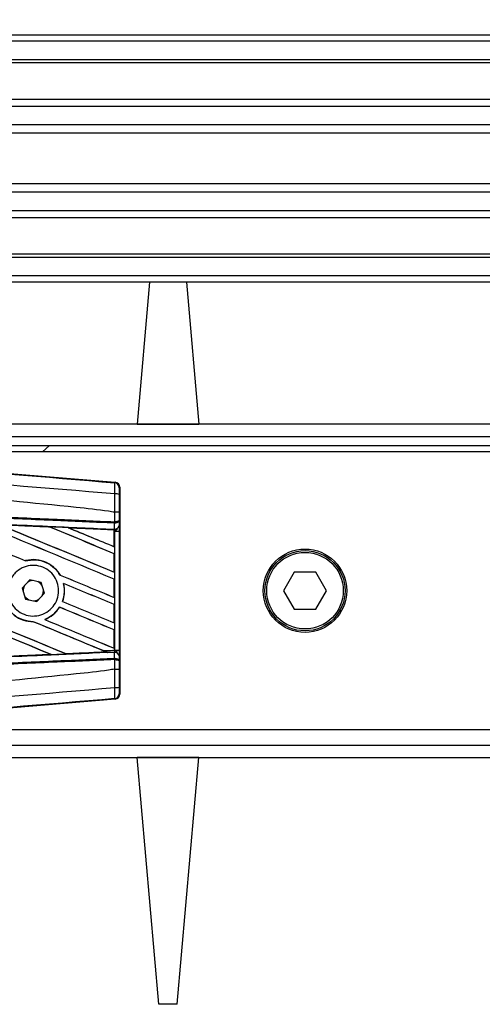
# Model space of a CAD drawing. Header units: millimetres. Extents: x 0 to 420, y 0 to 297.
# Tile 30 of 106: x 63.2 to 67.18, y 234.45 to 242.91. Entities that reach past the tile are written whole.
import ezdxf

# ---------------------------------------------------------------- set-up
doc = ezdxf.new("R2010")
doc.units = ezdxf.units.MM
doc.layers.add('QUOTE', color=174, linetype='Continuous')
doc.styles.add('SLDTEXTSTYLE3', font='TXT', dxfattribs={"width": 0.75})
doc.dimstyles.new('SLDDIMSTYLE0', dxfattribs={"dimtxt": 3, "dimasz": 3, "dimexe": 0, "dimexo": 0.0625, "dimgap": 0.75, "dimtad": 1, "dimlfac": 18.853083, "dimrnd": 1e-09, "dimzin": 12, "dimdsep": 46, "dimtxsty": 'SLDTEXTSTYLE3', "dimsah": 1, "dimcen": 0.09, "dimadec": 0, "dimazin": 3, "dimtfac": 1, "dimtdec": 3, "dimtofl": 0, "dimtmove": 0, "dimatfit": 3, "dimfxl": 0, "dimfrac": 2, "dimtolj": 1, "dimtzin": 12, "dimarcsym": 0})

# ---------------------------------------------------------------- blocks, each defined once
blk = doc.blocks.new('_D')
at = {"layer": 'QUOTE'}
for p, q in [((59.2891, 240.0072), (59.2891, 245.8024)), ((218.4142, 240.0072), (218.4142, 245.8024)), ((218.4142, 243.8024), (59.2891, 243.8024))]:
    blk.add_line(p, q, dxfattribs=at)
for points in [[(59.2891, 243.8024), (62.2891, 243.3024), (62.2891, 244.3024)], [(218.4142, 243.8024), (215.4142, 244.3024), (215.4142, 243.3024)]]:
    blk.add_solid(points, dxfattribs=at)
at = {"layer": 'QUOTE', "insert": (134.4183, 247.6696), "char_height": 3, "attachment_point": 1, "style": 'SLDTEXTSTYLE3'}
blk.add_mtext('3000', dxfattribs=at)

msp = doc.modelspace()

# ---------------------------------------------------------------- linework, layer by layer
at = {"color": 7, "linetype": 'Continuous', "lineweight": 25}
for p, q in [((218.41423, 242.78093), (59.28906, 242.78093)), ((218.41423, 242.72789), (59.28906, 242.72789)), ((218.41423, 242.56876), (59.28906, 242.56876)), ((218.41423, 242.54171), (59.28906, 242.54171)), ((78.67584, 242.22929), (59.28906, 242.22929)), ((78.61478, 242.16775), (59.28906, 242.16775)), ((78.52275, 242.00923), (59.28906, 242.00923)), ((78.50199, 241.93757), (59.28906, 241.93757)), ((78.49017, 241.50262), (59.28906, 241.50262)), ((78.49017, 241.43096), (59.28906, 241.43096)), ((78.49017, 241.27244), (59.28906, 241.27244)), ((78.49017, 241.2109), (59.28906, 241.2109)), ((78.49017, 240.89848), (59.28906, 240.89848)), ((78.49017, 240.87143), (59.28906, 240.87143)), ((78.49017, 240.7123), (59.28906, 240.7123)), ((78.49017, 240.65926), (59.28906, 240.65926)), ((64.31848, 240.65926), (64.21174, 239.4393)), ((64.63543, 240.65926), (64.74216, 239.4393)), ((78.49017, 239.4393), (59.28906, 239.4393)), ((64.21174, 239.4393), (64.74216, 239.4393)), ((60.74771, 239.33322), (78.49017, 239.33322)), ((60.82727, 239.25365), (78.49017, 239.25365)), ((60.87749, 239.20376), (64.02372, 238.93847)), ((69.10178, 239.20061), (60.91476, 239.20061)), ((63.3998, 239.20061), (63.45873, 239.25365)), ((64.01958, 238.93466), (64.02372, 238.93847)), ((64.06259, 238.89619), (64.05844, 238.89238)), ((64.06259, 238.89619), (64.06259, 237.11816)), ((64.0197, 238.68102), (64.01973, 238.68102)), ((64.0197, 238.59927), (64.0197, 238.68102)), ((64.05783, 238.68092), (64.05783, 238.61024)), ((64.01706, 238.58799), (64.01974, 238.58804)), ((64.01751, 238.53691), (64.01706, 238.58799)), ((64.01802, 238.59927), (64.0197, 238.59927)), ((64.05783, 238.61024), (64.05821, 238.56699)), ((63.4589, 238.5555), (63.45841, 238.55592)), ((63.62048, 238.54858), (63.62213, 238.54812)), ((64.01516, 238.53067), (63.62048, 238.54858)), ((64.01497, 238.5303), (64.01516, 238.53067)), ((64.01497, 238.5303), (64.01497, 238.38576)), ((64.0152, 238.53151), (64.01516, 238.53067)), ((64.0152, 238.51814), (64.0152, 238.53151)), ((64.0152, 238.38541), (64.0152, 238.51814)), ((64.02026, 238.51792), (64.0152, 238.51814)), ((64.01526, 238.53534), (64.01527, 238.53701)), ((64.01527, 238.53701), (64.01751, 238.53691)), ((64.02026, 237.49643), (64.02026, 238.51792)), ((64.02026, 238.51792), (64.05839, 238.51792)), ((64.05839, 238.51792), (64.05839, 237.49643)), ((64.01497, 238.38576), (64.0152, 238.38541)), ((63.2521, 238.2645), (63.25176, 238.26489)), ((64.0152, 238.32483), (64.01497, 238.32467)), ((64.01497, 238.32467), (64.01497, 238.16759)), ((64.0152, 238.16725), (64.0152, 238.32483)), ((64.01497, 238.16759), (64.0152, 238.16725)), ((65.5622, 238.1663), (65.47033, 238.00717)), ((65.74594, 238.1663), (65.5622, 238.1663)), ((65.83781, 238.00717), (65.74594, 238.1663)), ((63.29119, 238.10077), (63.22466, 238.02882)), ((63.38677, 238.07912), (63.29119, 238.10077)), ((63.41581, 237.98553), (63.38677, 238.07912)), ((63.55139, 238.14102), (63.55088, 238.14099)), ((64.0152, 238.10666), (64.01497, 238.10651)), ((64.01497, 238.10651), (64.01497, 237.94943)), ((64.0152, 237.94908), (64.0152, 238.10666)), ((63.22466, 238.02882), (63.2537, 237.93523)), ((63.40775, 238.00717), (63.40762, 238.0119)), ((63.57959, 238.06933), (63.58018, 238.06883)), ((65.47033, 238.00717), (65.5622, 237.84805)), ((65.74594, 237.84805), (65.83781, 238.00717)), ((63.2537, 237.93523), (63.34927, 237.91358)), ((63.34927, 237.91358), (63.41581, 237.98553)), ((63.5709, 237.9148), (63.57039, 237.91476)), ((64.01497, 237.94943), (64.0152, 237.94908)), ((63.5459, 237.86515), (63.54621, 237.86477)), ((64.0152, 237.8885), (64.01497, 237.88834)), ((64.01497, 237.88834), (64.01497, 237.73126)), ((64.0152, 237.73091), (64.0152, 237.8885)), ((65.5622, 237.84805), (65.74594, 237.84805)), ((63.31967, 237.74088), (63.32019, 237.74042)), ((63.41925, 237.75931), (63.41833, 237.75945)), ((64.01497, 237.73126), (64.0152, 237.73091)), ((64.0152, 237.67033), (64.01497, 237.67017)), ((64.01497, 237.67017), (64.01497, 237.5131)), ((64.0152, 237.51275), (64.0152, 237.67033)), ((63.60303, 237.46497), (63.94668, 237.48057)), ((63.9454, 237.48089), (63.94668, 237.48057)), ((64.01497, 237.5131), (64.0152, 237.51275)), ((64.02026, 237.49643), (64.05839, 237.49643)), ((63.47158, 237.45942), (63.47291, 237.45908)), ((63.60303, 237.46497), (63.60263, 237.46535)), ((63.9605, 237.47495), (63.95706, 237.47636)), ((64.01706, 237.42636), (64.01751, 237.47744)), ((64.01706, 237.42636), (64.01974, 237.4263)), ((64.0197, 237.41508), (64.01802, 237.41508)), ((64.0197, 237.33333), (64.0197, 237.41508)), ((64.05821, 237.44736), (64.05783, 237.40411)), ((64.05783, 237.40411), (64.05783, 237.33343)), ((64.01973, 237.33333), (64.0197, 237.33333)), ((64.02372, 237.07588), (60.87749, 236.81059)), ((64.02372, 237.07588), (64.01958, 237.07969)), ((64.05844, 237.12197), (64.06259, 237.11816)), ((60.91476, 236.81374), (69.10178, 236.81374)), ((60.74771, 236.68113), (73.03008, 236.68113)), ((59.28906, 236.57505), (73.06099, 236.57505)), ((64.74216, 236.57505), (64.21174, 236.57505)), ((64.39737, 234.45338), (64.21174, 236.57505)), ((64.55654, 234.45338), (64.74216, 236.57505)), ((64.55654, 234.45338), (64.39737, 234.45338))]:
    msp.add_line(p, q, dxfattribs=at)
at = {"color": 7, "linetype": 'Continuous', "lineweight": 25, "flags": 128}
for points in [[(63.31813, 238.09467), (63.28674, 238.08803), (63.27244, 238.08049)], [(63.39495, 238.05275), (63.38212, 238.06906), (63.35983, 238.08522)], [(63.39706, 237.96525), (63.40109, 237.97368), (63.40775, 238.00717)], [(63.24552, 237.9616), (63.25835, 237.94529), (63.28063, 237.92913)], [(63.32234, 237.91968), (63.35373, 237.92632), (63.36802, 237.93386)]]:
    msp.add_lwpolyline(points, dxfattribs=at)
at = {"color": 7, "linetype": 'Continuous', "lineweight": 25}
for radius in [0.35803, 0.34477, 0.32886]:
    msp.add_circle((65.65407, 238.00717), radius, dxfattribs=at)
for centre, radius, start, end in [((64.01601, 238.89237), 0.04244, 0.004605, 85.17567), ((64.02853, 238.74112), 0.09865, 72.682423, 94.906811), ((63.89961, 238.6037), 0.1185, 352.381461, 357.856759), ((63.9023, 238.59323), 0.11756, 357.472223, 2.944029), ((64.02132, 238.57433), 0.03761, 264.186936, 348.746154), ((63.32023, 238.00717), 0.08752, 151.37941, 183.09719), ((63.89961, 237.41065), 0.1185, 2.143241, 7.618539), ((64.02132, 237.44002), 0.03761, 11.253846, 95.813064), ((63.9023, 237.42112), 0.11756, 357.055971, 2.527777), ((64.02853, 237.27323), 0.09865, 265.093189, 287.317577), ((64.01601, 237.12197), 0.04244, 274.82433, 359.995395)]:
    msp.add_arc(centre, radius, start, end, dxfattribs=at)
for centre, major_axis, ratio, start_param, end_param in [((64.02015, 238.89618), (0.03124, 0.02872), 0.9999298, 5.5398822, 7.0264884), ((59.39986, 238.71818), (45.49891, -18.8477), 0.0080625, 1.4844685, 1.5497155), ((59.39986, 238.71818), (45.47239, -18.83671), 0.0080625, 1.4844738, 1.5496877), ((59.39986, 239.63389), (45.49891, -18.8477), 0.0080625, 4.7435023, 4.8082676), ((59.39986, 239.63389), (45.47239, -18.83671), 0.0080625, 4.7435622, 4.8082852), ((59.39986, 240.28838), (45.49891, -18.8477), 0.0080625, 4.7824925, 4.8004965), ((59.39986, 240.28838), (45.47239, -18.83671), 0.0080625, 4.7825851, 4.8005386), ((59.39986, 239.59084), (45.49891, -18.8477), 0.0080625, 1.4725233, 1.4978432), ((59.39986, 239.59084), (45.47239, -18.83671), 0.0080625, 1.472469, 1.4977693), ((59.39986, 240.50655), (45.49891, -18.8477), 0.0080625, 4.7955283, 4.8173417), ((59.39986, 240.50655), (45.47239, -18.83671), 0.0080625, 4.7956373, 4.817396), ((59.39986, 237.94141), (45.47263, -1.98598), 0.0174384, 1.4821755, 1.4916495), ((59.39986, 239.809), (45.49891, -18.8477), 0.0080625, 1.4725233, 1.4848473), ((59.39986, 239.809), (45.47239, -18.83671), 0.0080625, 1.472469, 1.4847537), ((59.39986, 240.72471), (45.49891, -18.8477), 0.0080625, 4.8085854, 4.8173417), ((59.39986, 240.72471), (45.47239, -18.83671), 0.0080625, 4.8087157, 4.817396), ((59.39986, 237.94141), (45.47263, -1.98598), 0.0174384, 1.4698908, 1.478571), ((59.39986, 240.28838), (45.49891, -18.8477), 0.0080625, 4.8070888, 4.8173417), ((59.39986, 240.28838), (45.47239, -18.83671), 0.0080625, 4.8071536, 4.817396), ((59.39986, 239.37267), (45.49891, -18.8477), 0.0080625, 1.4725233, 1.4821426), ((59.39986, 239.37267), (45.47239, -18.83671), 0.0080625, 1.472469, 1.4820756), ((59.39986, 240.07022), (45.49891, -18.8477), 0.0080625, 4.8075194, 4.8173417), ((59.39986, 240.07022), (45.47239, -18.83671), 0.0080625, 4.8075844, 4.817396), ((59.39986, 239.15451), (45.49891, -18.8477), 0.0080625, 1.4725233, 1.482886), ((59.39986, 239.15451), (45.47239, -18.83671), 0.0080625, 1.472469, 1.4828257), ((59.39986, 238.93634), (45.49891, -18.8477), 0.0080625, 1.4746438, 1.4878779), ((59.39986, 238.93634), (45.47239, -18.83671), 0.0080625, 1.4740067, 1.4878161), ((59.39986, 239.85205), (45.49891, -18.8477), 0.0080625, 4.8041637, 4.8173417), ((59.39986, 239.85205), (45.47239, -18.83671), 0.0080625, 4.8042359, 4.817396), ((59.39986, 238.07293), (45.47263, 1.98598), 0.0174384, 4.8041838, 4.8117568), ((59.39986, 238.93634), (45.49891, -18.8477), 0.0080625, 1.4739962, 1.4746438), ((59.39986, 238.07293), (45.47263, 1.98598), 0.0174384, 4.7936815, 4.8012897), ((64.02015, 237.11816), (0.03124, -0.02872), 0.9999298, 5.5398822, 7.0264884)]:
    msp.add_ellipse(centre, major_axis=major_axis, ratio=ratio, start_param=start_param, end_param=end_param, dxfattribs=at)
for points, knots in [([(59.40854, 239.3214), (59.72203, 239.29498), (60.34901, 239.24215), (61.2892, 239.16314), (62.51392, 239.06041), (63.42294, 238.98449), (64.01958, 238.93466)], [0, 0, 0, 0, 0.2036202, 0.4072406, 0.6109477, 1, 1, 1, 1]), ([(64.02009, 238.83941), (63.42279, 238.88823), (62.51243, 238.96263), (61.28573, 239.07335), (60.343, 239.12781), (59.7155, 239.2427), (59.40063, 239.22686), (59.40063, 239.22686)], [0, 0, 0, 0, 0.3887669, 0.5925279, 0.7962893, 0.9999993, 1, 1, 1, 1]), ([(64.0197, 238.68102), (64.00188, 238.68388), (63.89191, 238.70154), (63.40944, 238.75065), (62.41815, 238.85301), (60.98794, 238.98771), (59.92943, 239.08561), (59.39986, 239.13459)], [0, 0, 0, 0, 0.0117013, 0.0722088, 0.3141935, 0.6568871, 1, 1, 1, 1]), ([(64.02009, 238.83941), (64.02039, 238.85107), (64.021, 238.87439), (64.02123, 238.90399), (64.02092, 238.92515), (64.02025, 238.93369), (64.01972, 238.93446), (64.01958, 238.93466)], [0, 0, 0, 0, 0.22968814, 0.45959689, 0.68877935, 0.91808895, 1, 1, 1, 1]), ([(64.01973, 238.68102), (64.01976, 238.69497), (64.01987, 238.74786), (64.02, 238.80059), (64.02009, 238.83941)], [0, 0, 0, 0, 0.2638842, 1, 1, 1, 1]), ([(64.0579, 238.8353), (64.05787, 238.79744), (64.05783, 238.74604), (64.05783, 238.6945), (64.05783, 238.68092)], [0, 0, 0, 0, 0.7365741, 1, 1, 1, 1]), ([(64.05844, 238.89238), (64.05842, 238.89226), (64.05834, 238.89184), (64.05819, 238.88677), (64.05804, 238.87409), (64.05793, 238.85632), (64.05791, 238.84231), (64.0579, 238.8353)], [0, 0, 0, 0, 0.0821077, 0.3116546, 0.5407071, 0.7703697, 1, 1, 1, 1]), ([(64.01706, 238.58799), (63.85321, 238.59513), (63.49058, 238.61095), (62.92823, 238.63548), (62.33015, 238.66156), (61.88111, 238.68115), (61.43204, 238.70073), (60.98299, 238.72032), (60.25565, 238.75204), (59.72778, 238.77507), (59.39965, 238.78938)], [0, 0, 0, 0, 0.1067875, 0.2363437, 0.3660007, 0.4956801, 0.5280685, 0.6576247, 0.7871808, 1, 1, 1, 1]), ([(59.40014, 238.80063), (59.7283, 238.78632), (60.25623, 238.7633), (60.98364, 238.73158), (61.43274, 238.712), (61.88185, 238.69241), (62.33094, 238.67283), (62.92908, 238.64675), (63.49149, 238.62223), (63.85416, 238.60641), (64.01802, 238.59927)], [0, 0, 0, 0, 0.2128192, 0.3423754, 0.4719316, 0.50432, 0.6339994, 0.7636564, 0.8932125, 1, 1, 1, 1]), ([(59.39754, 238.74111), (59.45624, 238.73854), (59.74972, 238.72572), (60.27797, 238.70255), (60.98208, 238.67147), (61.68579, 238.64022), (62.27174, 238.61404), (62.8572, 238.58775), (63.39956, 238.56329), (63.82422, 238.54401), (64.01526, 238.53534)], [0, 0, 0, 0, 0.0380636, 0.1903223, 0.342581, 0.4948397, 0.6470984, 0.723226, 0.8754847, 1, 1, 1, 1]), ([(64.05783, 238.68092), (64.05777, 238.68092), (64.05751, 238.68094), (64.05424, 238.68096), (64.04572, 238.68099), (64.03383, 238.68101), (64.02443, 238.68102), (64.01973, 238.68102)], [0, 0, 0, 0, 0.0716067, 0.3068114, 0.5378745, 0.7689372, 1, 1, 1, 1]), ([(64.05783, 238.61024), (64.05782, 238.61021), (64.0578, 238.60959), (64.05711, 238.60774), (64.05315, 238.60486), (64.04449, 238.60203), (64.03308, 238.59999), (64.02418, 238.59951), (64.0197, 238.59927)], [0, 0, 0, 0, 0.00531559, 0.11769986, 0.35085354, 0.57006788, 0.78357989, 1, 1, 1, 1]), ([(64.05783, 238.61024), (64.05783, 238.61018), (64.0578, 238.60893), (64.05711, 238.60519), (64.05317, 238.59936), (64.04452, 238.59364), (64.03312, 238.5895), (64.02422, 238.58853), (64.01974, 238.58804)], [0, 0, 0, 0, 0.0053156, 0.1176999, 0.3508535, 0.5700679, 0.7835799, 1, 1, 1, 1]), ([(63.02681, 238.5758), (63.07072, 238.57384), (63.16219, 238.56974), (63.30327, 238.56342), (63.40276, 238.55897), (63.45471, 238.55664), (63.45703, 238.55653)], [0, 0, 0, 0, 0.3060679, 0.6376123, 0.9838287, 1, 1, 1, 1]), ([(63.45841, 238.55592), (63.45253, 238.55619), (63.3091, 238.56268), (63.16558, 238.56916), (63.02793, 238.57537)], [0, 0, 0, 0, 0.040966, 1, 1, 1, 1]), ([(63.61868, 238.54929), (63.61077, 238.54964), (63.57119, 238.55142), (63.51731, 238.55383), (63.47133, 238.55589), (63.45703, 238.55653)], [0, 0, 0, 0, 0.1469211, 0.7346058, 1, 1, 1, 1]), ([(63.45703, 238.55653), (63.45745, 238.55636), (63.45818, 238.55604), (63.45834, 238.55596), (63.45841, 238.55592)], [0, 0, 0, 0, 0.5692261, 1, 1, 1, 1]), ([(63.61868, 238.54929), (63.66872, 238.54705), (63.77579, 238.54225), (63.90796, 238.53632), (63.99008, 238.53264), (64.0152, 238.53151)], [0, 0, 0, 0, 0.37841711, 0.80985914, 1, 1, 1, 1]), ([(63.62048, 238.54858), (63.62031, 238.54865), (63.61999, 238.54877), (63.61909, 238.54913), (63.61868, 238.54929)], [0, 0, 0, 0, 0.5548092, 1, 1, 1, 1]), ([(64.0152, 238.51814), (64.01521, 238.52163), (64.01521, 238.52809), (64.01525, 238.53412), (64.01527, 238.53663), (64.01527, 238.53701)], [0, 0, 0, 0, 0.4979723, 0.9247743, 1, 1, 1, 1]), ([(64.01526, 238.53534), (64.01525, 238.53421), (64.01523, 238.53263), (64.01521, 238.53176), (64.0152, 238.53151)], [0, 0, 0, 0, 0.70818075, 1, 1, 1, 1]), ([(64.02026, 238.51792), (64.02023, 238.51843), (64.01997, 238.52196), (64.01919, 238.52908), (64.0181, 238.53417), (64.01751, 238.53691)], [0, 0, 0, 0, 0.0718682, 0.4987863, 1, 1, 1, 1]), ([(64.02026, 238.51792), (64.02034, 238.51798), (64.02348, 238.52049), (64.0313, 238.5268), (64.03802, 238.53416), (64.04209, 238.53861)], [0, 0, 0, 0, 0.0099417, 0.4001815, 1, 1, 1, 1]), ([(64.05821, 238.56699), (64.05826, 238.55988), (64.05835, 238.54665), (64.05838, 238.52832), (64.05838, 238.51924), (64.05839, 238.51792)], [0, 0, 0, 0, 0.4975078, 0.9271867, 1, 1, 1, 1]), ([(63.55139, 238.14102), (63.53727, 238.16136), (63.50602, 238.20635), (63.43378, 238.25407), (63.34606, 238.27791), (63.2835, 238.27319), (63.25314, 238.26525), (63.25176, 238.26489)], [0, 0, 0, 0, 0.2124905, 0.4699569, 0.7284596, 0.9876644, 1, 1, 1, 1]), ([(63.2521, 238.2645), (63.28181, 238.26937), (63.34134, 238.27913), (63.43, 238.25499), (63.50388, 238.20807), (63.53605, 238.16216), (63.55088, 238.14099)], [0, 0, 0, 0, 0.2586156, 0.5182547, 0.7778659, 1, 1, 1, 1]), ([(63.16496, 238.15992), (63.18389, 238.17568), (63.22175, 238.2072), (63.29428, 238.22721), (63.36851, 238.2236), (63.43766, 238.1951), (63.49336, 238.14536), (63.52935, 238.08001), (63.54163, 238.00661), (63.529, 237.93345), (63.49298, 237.86862), (63.43756, 237.81924), (63.3688, 237.79088), (63.29433, 237.78688), (63.22264, 237.80786), (63.16198, 237.85148), (63.11931, 237.91267), (63.09931, 237.98447), (63.10438, 238.05841), (63.12915, 238.11878), (63.15504, 238.14852), (63.16496, 238.15992)], [0, 0, 0, 0, 0.05380404, 0.10760312, 0.16151831, 0.21550142, 0.26942201, 0.32316797, 0.37670505, 0.43010079, 0.48349336, 0.5370217, 0.59075653, 0.64466936, 0.69865246, 0.75257487, 0.80634185, 0.85992939, 0.91338519, 0.9668046, 1, 1, 1, 1]), ([(63.57959, 238.06933), (63.58404, 238.03994), (63.59197, 237.98755), (63.57697, 237.93696), (63.57039, 237.91476)], [0, 0, 0, 0, 0.5610233, 1, 1, 1, 1]), ([(63.5709, 237.9148), (63.57491, 237.92739), (63.58794, 237.96837), (63.58973, 238.02197), (63.58199, 238.05999), (63.58018, 238.06883)], [0, 0, 0, 0, 0.2539841, 0.8264322, 1, 1, 1, 1]), ([(63.13206, 237.81849), (63.14008, 237.81108), (63.17001, 237.78343), (63.23291, 237.74889), (63.29147, 237.7432), (63.32019, 237.74042)], [0, 0, 0, 0, 0.1573825, 0.5868292, 1, 1, 1, 1]), ([(63.31967, 237.74088), (63.28988, 237.74393), (63.23013, 237.75004), (63.16823, 237.78544), (63.13954, 237.81214), (63.13275, 237.81846)], [0, 0, 0, 0, 0.431457, 0.865462, 1, 1, 1, 1]), ([(63.5459, 237.86515), (63.52769, 237.84115), (63.4933, 237.79584), (63.44231, 237.77109), (63.41833, 237.75945)], [0, 0, 0, 0, 0.5295417, 1, 1, 1, 1]), ([(63.41925, 237.75931), (63.44432, 237.77169), (63.49497, 237.79669), (63.52901, 237.84192), (63.54621, 237.86477)], [0, 0, 0, 0, 0.4947316, 1, 1, 1, 1]), ([(63.94853, 237.47985), (63.90746, 237.47801), (63.79275, 237.47286), (63.67797, 237.46772), (63.60429, 237.46441)], [0, 0, 0, 0, 0.3579755, 1, 1, 1, 1]), ([(63.91921, 237.49202), (63.94705, 237.49323), (63.98074, 237.4947), (64.01442, 237.49617), (64.02026, 237.49643)], [0, 0, 0, 0, 0.8265638, 1, 1, 1, 1]), ([(63.9605, 237.47495), (63.95146, 237.47868), (63.93778, 237.48431), (63.92391, 237.49007), (63.91921, 237.49202)], [0, 0, 0, 0, 0.6608732, 1, 1, 1, 1]), ([(63.94668, 237.48057), (63.94682, 237.48052), (63.9471, 237.48042), (63.94806, 237.48003), (63.94853, 237.47985)], [0, 0, 0, 0, 0.5174533, 1, 1, 1, 1]), ([(63.94853, 237.47985), (63.94998, 237.47926), (63.95253, 237.47822), (63.95569, 237.47692), (63.95706, 237.47636)], [0, 0, 0, 0, 0.5670555, 1, 1, 1, 1]), ([(64.01751, 237.47744), (64.01761, 237.47782), (64.01822, 237.48034), (64.01924, 237.48591), (64.01997, 237.49237), (64.02022, 237.49587), (64.02026, 237.49643)], [0, 0, 0, 0, 0.0771068, 0.5053181, 0.9215233, 1, 1, 1, 1]), ([(64.04209, 237.47573), (64.03802, 237.48019), (64.0313, 237.48754), (64.02348, 237.49386), (64.02034, 237.49636), (64.02026, 237.49643)], [0, 0, 0, 0, 0.5998185, 0.9900583, 1, 1, 1, 1]), ([(64.05839, 237.49643), (64.05838, 237.48737), (64.05836, 237.47056), (64.05827, 237.45488), (64.05821, 237.44835), (64.05821, 237.44736)], [0, 0, 0, 0, 0.4977123, 0.9237782, 1, 1, 1, 1]), ([(63.95706, 237.47636), (63.78541, 237.46857), (63.38013, 237.45018), (62.8572, 237.4266), (62.27174, 237.40031), (61.68579, 237.37413), (60.98208, 237.34287), (60.27797, 237.3118), (59.74972, 237.28862), (59.45624, 237.27581), (59.39754, 237.27324)], [0, 0, 0, 0, 0.1133009, 0.26751, 0.3446127, 0.4988218, 0.6530308, 0.8072398, 0.9614489, 1, 1, 1, 1]), ([(59.39965, 237.22497), (59.72778, 237.23928), (60.25565, 237.2623), (60.98299, 237.29403), (61.43204, 237.31361), (61.88111, 237.3332), (62.33015, 237.35279), (62.92823, 237.37887), (63.49058, 237.4034), (63.85321, 237.41921), (64.01706, 237.42636)], [0, 0, 0, 0, 0.2128192, 0.3423754, 0.4719315, 0.5043199, 0.6339993, 0.7636563, 0.8932125, 1, 1, 1, 1]), ([(64.01802, 237.41508), (63.85416, 237.40794), (63.49149, 237.39212), (62.92908, 237.3676), (62.33094, 237.34152), (61.88185, 237.32193), (61.43274, 237.30235), (60.98364, 237.28277), (60.25623, 237.25105), (59.7283, 237.22803), (59.40014, 237.21372)], [0, 0, 0, 0, 0.1067875, 0.2363437, 0.3660006, 0.49568, 0.5280684, 0.6576246, 0.7871807, 1, 1, 1, 1]), ([(63.1273, 237.44346), (63.23181, 237.44818), (63.34703, 237.45338), (63.4622, 237.4586), (63.47291, 237.45908)], [0, 0, 0, 0, 0.90702251, 1, 1, 1, 1]), ([(63.47419, 237.45858), (63.42239, 237.45626), (63.30707, 237.45109), (63.19168, 237.44593), (63.12813, 237.44308)], [0, 0, 0, 0, 0.4492129, 1, 1, 1, 1]), ([(63.47291, 237.45908), (63.47304, 237.45903), (63.47325, 237.45896), (63.47393, 237.45869), (63.47419, 237.45858)], [0, 0, 0, 0, 0.615701, 1, 1, 1, 1]), ([(63.47419, 237.45858), (63.48211, 237.45894), (63.5217, 237.46071), (63.56506, 237.46266), (63.6005, 237.46424), (63.60429, 237.46441)], [0, 0, 0, 0, 0.1825482, 0.9127414, 1, 1, 1, 1]), ([(63.60429, 237.46441), (63.60389, 237.46458), (63.6032, 237.46488), (63.60308, 237.46495), (63.60303, 237.46497)], [0, 0, 0, 0, 0.57698731, 1, 1, 1, 1]), ([(64.01751, 237.47744), (64.01312, 237.47725), (63.99412, 237.47642), (63.97511, 237.47559), (63.9605, 237.47495)], [0, 0, 0, 0, 0.231001, 1, 1, 1, 1]), ([(64.0197, 237.41508), (64.02418, 237.41484), (64.03308, 237.41436), (64.04449, 237.41232), (64.05315, 237.40949), (64.05711, 237.40661), (64.0578, 237.40476), (64.05782, 237.40414), (64.05783, 237.40411)], [0, 0, 0, 0, 0.2164201, 0.4299321, 0.6491465, 0.8823001, 0.9946844, 1, 1, 1, 1]), ([(64.01974, 237.4263), (64.02422, 237.42582), (64.03312, 237.42485), (64.04452, 237.42071), (64.05317, 237.41499), (64.05711, 237.40916), (64.0578, 237.40542), (64.05783, 237.40417), (64.05783, 237.40411)], [0, 0, 0, 0, 0.2164201, 0.4299321, 0.6491465, 0.8823001, 0.9946844, 1, 1, 1, 1]), ([(64.0197, 237.33333), (64.00188, 237.33047), (63.89191, 237.31281), (63.40944, 237.2637), (62.41815, 237.16134), (60.98794, 237.02664), (59.92943, 236.92873), (59.39986, 236.87975)], [0, 0, 0, 0, 0.0117013, 0.0722088, 0.3141935, 0.6568871, 1, 1, 1, 1]), ([(64.01973, 237.33333), (64.02443, 237.33333), (64.03383, 237.33334), (64.04572, 237.33336), (64.05424, 237.33338), (64.05751, 237.33341), (64.05777, 237.33342), (64.05783, 237.33343)], [0, 0, 0, 0, 0.2310628, 0.4621255, 0.6931886, 0.9283933, 1, 1, 1, 1]), ([(64.02009, 237.17494), (64.02, 237.21376), (64.01987, 237.26649), (64.01976, 237.31938), (64.01973, 237.33333)], [0, 0, 0, 0, 0.7361158, 1, 1, 1, 1]), ([(64.05783, 237.33343), (64.05783, 237.31985), (64.05783, 237.26831), (64.05787, 237.21691), (64.0579, 237.17905)], [0, 0, 0, 0, 0.2634259, 1, 1, 1, 1]), ([(59.40063, 236.78749), (59.40063, 236.78749), (59.71483, 236.81382), (60.34331, 236.867), (61.28565, 236.9461), (62.51247, 237.04903), (63.42281, 237.12506), (64.02009, 237.17494)], [0, 0, 0, 0, 0.0000007, 0.2037107, 0.4074721, 0.6112331, 1, 1, 1, 1]), ([(64.01958, 237.07969), (64.01995, 237.08099), (64.0207, 237.0836), (64.02119, 237.10219), (64.02113, 237.12924), (64.02064, 237.15538), (64.0202, 237.17099), (64.02009, 237.17494)], [0, 0, 0, 0, 0.2310896, 0.4626691, 0.6930315, 0.9222733, 1, 1, 1, 1]), ([(64.0579, 237.17905), (64.0579, 237.17667), (64.05791, 237.1673), (64.05796, 237.15159), (64.05809, 237.13536), (64.05825, 237.12424), (64.05838, 237.12273), (64.05844, 237.12197)], [0, 0, 0, 0, 0.077747, 0.3068364, 0.5369565, 0.7685092, 1, 1, 1, 1]), ([(64.01958, 237.07969), (63.42294, 237.02986), (62.51405, 236.95395), (61.28933, 236.85122), (60.34915, 236.77221), (59.72204, 236.71937), (59.40855, 236.69295)], [0, 0, 0, 0, 0.38905274, 0.59267292, 0.79638077, 1, 1, 1, 1])]:
    msp.add_open_spline(points, degree=3, knots=knots, dxfattribs=at)

# ---------------------------------------------------------------- dimensions: what is measured, and where the dimension line sits
at = {"layer": 'QUOTE'}
dim = msp.add_linear_dim(base=(59.28906, 243.80241), p1=(218.41423, 238.00717), p2=(59.28906, 238.00717), dimstyle='SLDDIMSTYLE0', dxfattribs=at)
dim.commit()
dim.dimension.update_dxf_attribs({"geometry": '_D', "text_midpoint": (138.85165, 243.80241), "dimtype": 160})

doc.saveas('drawing.dxf')
